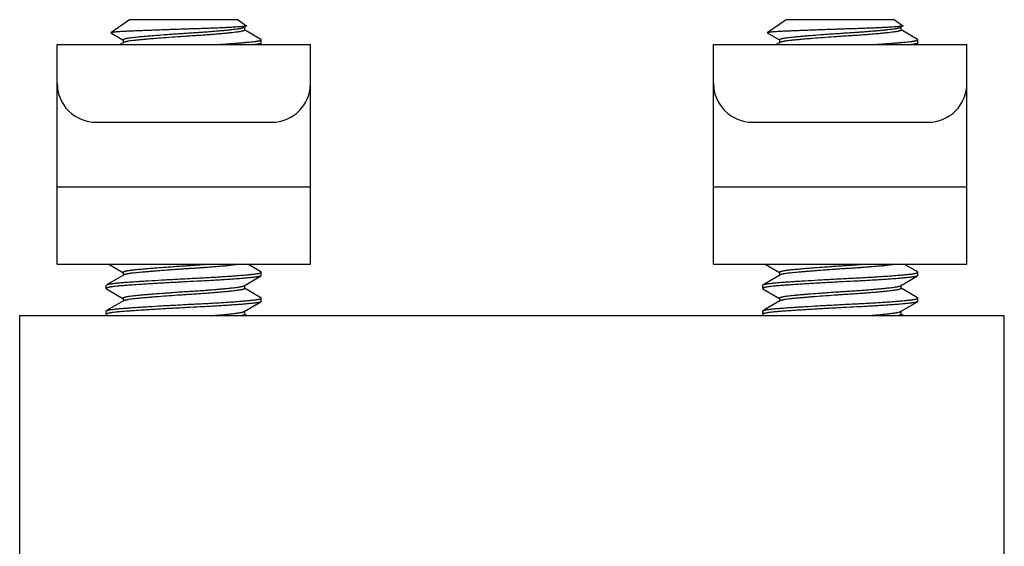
# Model space of a CAD drawing. Header units: inches. Extents: x 0 to 22, y 0 to 17.
# Tile 5 of 6: x 3.1 to 4.6, y 14.3 to 15.1. Entities that reach past the tile are written whole.
import ezdxf

# ---------------------------------------------------------------- set-up
doc = ezdxf.new("R2010")
doc.units = ezdxf.units.IN
doc.header["$LTSCALE"] = 1.21
doc.header["$MEASUREMENT"] = 0
for name, color, linetype in [('206685_1_1_BL10', 7, 'CONTINUOUS'), ('206685_1_1_BL8', 7, 'CONTINUOUS'), ('207146_1_1_BL0', 7, 'CONTINUOUS'), ('807_2859_91760A321_1_1_BL1', 7, 'CONTINUOUS'), ('807_2859_91760A321_1_1_BL3', 7, 'CONTINUOUS')]:
    doc.layers.add(name, color=color, linetype=linetype)

# ---------------------------------------------------------------- blocks, each defined once
blk = doc.blocks.new('207146_1_1_BL0', base_point=(11.1344, 8.1732))
at = {"layer": '207146_1_1_BL0', "color": 7, "linetype": 'CONTINUOUS'}
for p, q in [((3.0932, 13.4297), (3.0932, 14.6554)), ((3.0932, 14.6554), (4.5932, 14.6554)), ((4.5932, 13.4297), (4.5932, 14.6554))]:
    blk.add_line(p, q, dxfattribs=at)
blk = doc.blocks.new('807_2859_91760A321_1_1_BL1', base_point=(3.3434, 8.555))
at = {"layer": '807_2859_91760A321_1_1_BL1', "color": 7, "linetype": 'CONTINUOUS'}
for p, q in [((3.2607, 15.106), (3.2322, 15.0861)), ((3.4258, 15.106), (3.2607, 15.106)), ((3.4258, 15.106), (3.4388, 15.0969)), ((3.4351, 15.0944), (3.4388, 15.0965)), ((3.4358, 15.0947), (3.4358, 15.0902)), ((3.4608, 15.076), (3.4359, 15.0905)), ((3.2346, 15.0867), (3.2322, 15.0861)), ((3.2322, 15.0858), (3.2505, 15.0751)), ((3.2507, 15.0754), (3.2507, 15.0709)), ((3.4613, 15.0705), (3.4613, 15.0754)), ((3.2507, 15.0709), (3.2456, 15.068)), ((3.2514, 15.0713), (3.2507, 15.0709)), ((3.252, 15.0716), (3.2514, 15.0713)), ((3.4575, 15.068), (3.4608, 15.0699)), ((3.4613, 15.0705), (3.4608, 15.0699)), ((3.229, 14.7333), (3.2505, 14.7208)), ((3.4608, 14.7217), (3.4408, 14.7333)), ((3.2514, 14.717), (3.2267, 14.7026)), ((3.2507, 14.7211), (3.2507, 14.7166)), ((3.252, 14.7173), (3.2514, 14.717)), ((3.4351, 14.7007), (3.4608, 14.7156)), ((3.4613, 14.7162), (3.4608, 14.7156)), ((3.4613, 14.7162), (3.4613, 14.7211)), ((3.2251, 14.6965), (3.2251, 14.7014)), ((3.2257, 14.702), (3.2268, 14.7025)), ((3.4358, 14.701), (3.4358, 14.6965)), ((3.2251, 14.6965), (3.2256, 14.6959)), ((3.2256, 14.6959), (3.2505, 14.6814)), ((3.4608, 14.6823), (3.4359, 14.6968)), ((3.2514, 14.6776), (3.2267, 14.6633)), ((3.2507, 14.6817), (3.2507, 14.6772)), ((3.252, 14.6779), (3.2514, 14.6776)), ((3.4351, 14.6613), (3.4608, 14.6762)), ((3.4613, 14.6768), (3.4608, 14.6762)), ((3.4613, 14.6768), (3.4613, 14.6817)), ((3.2251, 14.6571), (3.2251, 14.662)), ((3.2251, 14.6571), (3.2256, 14.6565)), ((3.2256, 14.6565), (3.2275, 14.6554)), ((3.2257, 14.6627), (3.2268, 14.6631)), ((3.4358, 14.6617), (3.4358, 14.6571)), ((3.4393, 14.6554), (3.4359, 14.6574))]:
    blk.add_line(p, q, dxfattribs=at)
for points, knots in [([(3.4388, 15.0965), (3.4387, 15.0965), (3.4386, 15.0964), (3.4384, 15.0963), (3.4381, 15.0962), (3.4376, 15.0961), (3.4369, 15.096), (3.4358, 15.0958), (3.4345, 15.0957), (3.433, 15.0955), (3.4313, 15.0954), (3.4294, 15.0952), (3.4274, 15.0951), (3.4242, 15.0949), (3.4198, 15.0946), (3.4141, 15.0943), (3.4077, 15.0939), (3.4007, 15.0936), (3.3932, 15.0933), (3.3852, 15.093), (3.3769, 15.0926), (3.3682, 15.0923), (3.3593, 15.0921), (3.3502, 15.0918), (3.341, 15.0915), (3.3318, 15.0912), (3.3227, 15.0909), (3.3136, 15.0905), (3.3048, 15.0902), (3.2962, 15.0899), (3.288, 15.0896), (3.2801, 15.0893), (3.2727, 15.089), (3.2658, 15.0887), (3.2594, 15.0885), (3.2537, 15.0882), (3.2485, 15.0879), (3.244, 15.0876), (3.2407, 15.0874), (3.2385, 15.0872), (3.237, 15.087), (3.2357, 15.0869), (3.235, 15.0868), (3.2346, 15.0867)], [0, 0, 0, 0, 0.00093, 0.002111, 0.003552, 0.005257, 0.009464, 0.014725, 0.021022, 0.028332, 0.036634, 0.045904, 0.056119, 0.067253, 0.09218, 0.120462, 0.151862, 0.186116, 0.222942, 0.262025, 0.303033, 0.345602, 0.389363, 0.433946, 0.478982, 0.524118, 0.569005, 0.613299, 0.656657, 0.698748, 0.739248, 0.777837, 0.814204, 0.848088, 0.879267, 0.907543, 0.932737, 0.954698, 0.973307, 0.98132, 0.98845, 0.994682, 1, 1, 1, 1]), ([(3.252, 15.0765), (3.2522, 15.0766), (3.2528, 15.0768), (3.2538, 15.0771), (3.2549, 15.0774), (3.2562, 15.0777), (3.2577, 15.078), (3.26, 15.0784), (3.2633, 15.0789), (3.2678, 15.0794), (3.2728, 15.0799), (3.2784, 15.0804), (3.2846, 15.081), (3.2911, 15.0815), (3.3007, 15.0823), (3.3107, 15.0831), (3.321, 15.0838), (3.3291, 15.0844), (3.3373, 15.085), (3.3442, 15.0854), (3.3497, 15.0858), (3.3551, 15.0861), (3.3606, 15.0865), (3.3659, 15.0868), (3.3712, 15.0872), (3.3776, 15.0876), (3.3851, 15.0882), (3.3923, 15.0888), (3.3991, 15.0894), (3.4054, 15.0899), (3.4112, 15.0905), (3.4165, 15.0911), (3.4212, 15.0916), (3.4248, 15.0921), (3.4273, 15.0925), (3.4289, 15.0927), (3.4304, 15.093), (3.4317, 15.0933), (3.4328, 15.0935), (3.4337, 15.0938), (3.4344, 15.094), (3.4348, 15.0942), (3.435, 15.0943), (3.4351, 15.0944)], [0, 0, 0, 0, 0.004521, 0.00997, 0.016348, 0.023653, 0.03188, 0.041013, 0.061933, 0.086273, 0.113857, 0.144482, 0.177907, 0.213869, 0.252081, 0.334029, 0.377115, 0.421158, 0.465812, 0.510723, 0.533163, 0.555532, 0.599883, 0.621777, 0.643427, 0.685822, 0.726731, 0.765828, 0.802808, 0.83738, 0.869273, 0.898234, 0.924036, 0.946475, 0.956381, 0.965385, 0.973471, 0.98063, 0.986858, 0.992154, 0.996526, 0.998373, 1, 1, 1, 1]), ([(3.4358, 15.0902), (3.4358, 15.0901), (3.4357, 15.09), (3.4357, 15.0899), (3.4355, 15.0897), (3.4354, 15.0896), (3.4351, 15.0894), (3.4349, 15.0893), (3.4345, 15.0891), (3.434, 15.0889), (3.4332, 15.0887), (3.4321, 15.0884), (3.4308, 15.0882), (3.4294, 15.0879), (3.4277, 15.0876), (3.4259, 15.0874), (3.4239, 15.0871), (3.4208, 15.0867), (3.4167, 15.0862), (3.4111, 15.0856), (3.4051, 15.085), (3.3984, 15.0844), (3.3913, 15.0838), (3.3838, 15.0832), (3.376, 15.0826), (3.3678, 15.082), (3.3595, 15.0815), (3.351, 15.081), (3.3424, 15.0804), (3.331, 15.0796), (3.3173, 15.0786), (3.3038, 15.0776), (3.2937, 15.0768), (3.2867, 15.0762), (3.2802, 15.0756), (3.2742, 15.0751), (3.2688, 15.0746), (3.264, 15.074), (3.2605, 15.0735), (3.258, 15.0731), (3.2565, 15.0728), (3.2551, 15.0725), (3.2539, 15.0722), (3.2529, 15.0719), (3.2522, 15.0717), (3.252, 15.0716)], [0, 0, 0, 0, 0.000821, 0.001724, 0.002773, 0.004009, 0.005457, 0.007131, 0.009043, 0.011196, 0.016246, 0.022297, 0.029354, 0.037413, 0.046466, 0.056495, 0.067481, 0.0794, 0.105945, 0.135902, 0.169018, 0.205006, 0.243563, 0.284357, 0.327044, 0.371255, 0.41661, 0.46272, 0.509194, 0.55563, 0.64679, 0.733084, 0.773473, 0.811557, 0.847005, 0.879515, 0.908809, 0.93465, 0.956832, 0.966499, 0.975192, 0.982894, 0.989598, 0.995299, 1, 1, 1, 1]), ([(3.4388, 15.0969), (3.4389, 15.0969), (3.4389, 15.0968), (3.4389, 15.0968), (3.439, 15.0967), (3.439, 15.0967), (3.4389, 15.0966), (3.4389, 15.0965), (3.4388, 15.0965), (3.4388, 15.0965)], [0, 0, 0, 0, 0.152434, 0.277818, 0.382602, 0.477542, 0.689758, 0.830218, 1, 1, 1, 1]), ([(3.2322, 15.0861), (3.2322, 15.0861), (3.2321, 15.0861), (3.2321, 15.086), (3.2321, 15.086), (3.2321, 15.0859), (3.2321, 15.0858), (3.2322, 15.0858), (3.2322, 15.0858), (3.2322, 15.0858)], [0, 0, 0, 0, 0.151676, 0.276395, 0.380705, 0.475479, 0.688378, 0.829475, 1, 1, 1, 1]), ([(3.2507, 15.0754), (3.2507, 15.0755), (3.2507, 15.0756), (3.2508, 15.0757), (3.2509, 15.0758), (3.251, 15.076), (3.2512, 15.0761), (3.2515, 15.0763), (3.2518, 15.0764), (3.252, 15.0765)], [0, 0, 0, 0, 0.077377, 0.161497, 0.257454, 0.368692, 0.497411, 0.645006, 1, 1, 1, 1]), ([(3.3872, 15.068), (3.3925, 15.0683), (3.4025, 15.0689), (3.4148, 15.0697), (3.4239, 15.0703), (3.43, 15.0708), (3.4357, 15.0713), (3.4409, 15.0718), (3.4455, 15.0722), (3.449, 15.0726), (3.4516, 15.0729), (3.4532, 15.0731), (3.4547, 15.0734), (3.4561, 15.0736), (3.4573, 15.0738), (3.4584, 15.074), (3.4593, 15.0742), (3.4599, 15.0744), (3.4603, 15.0746), (3.4606, 15.0747), (3.4608, 15.0748), (3.461, 15.0749), (3.4611, 15.0751), (3.4612, 15.0752), (3.4613, 15.0753), (3.4613, 15.0754), (3.4613, 15.0754)], [0, 0, 0, 0, 0.210764, 0.403961, 0.492633, 0.575367, 0.651705, 0.72123, 0.783562, 0.838354, 0.862836, 0.885333, 0.905814, 0.924258, 0.940654, 0.954991, 0.967268, 0.977495, 0.981851, 0.985711, 0.989089, 0.992003, 0.994482, 0.996578, 0.998374, 1, 1, 1, 1]), ([(3.4613, 15.0754), (3.4613, 15.0755), (3.4613, 15.0756), (3.4612, 15.0758), (3.461, 15.0759), (3.4609, 15.076), (3.4608, 15.0761)], [0, 0, 0, 0, 0.183974, 0.400089, 0.668558, 1, 1, 1, 1]), ([(3.4608, 15.0699), (3.4607, 15.0699), (3.4606, 15.0698), (3.4601, 15.0696), (3.4595, 15.0694), (3.4586, 15.0691), (3.4575, 15.0689), (3.4562, 15.0687), (3.4547, 15.0684), (3.453, 15.0682), (3.4519, 15.068), (3.4512, 15.068)], [0, 0, 0, 0, 0.028245, 0.060858, 0.139588, 0.236726, 0.352442, 0.486734, 0.639523, 0.810684, 1, 1, 1, 1]), ([(3.252, 14.7222), (3.2521, 14.7223), (3.2525, 14.7224), (3.2532, 14.7226), (3.2544, 14.723), (3.2559, 14.7233), (3.2577, 14.7237), (3.2598, 14.724), (3.2622, 14.7244), (3.2648, 14.7247), (3.2677, 14.725), (3.2707, 14.7254), (3.2753, 14.7258), (3.2801, 14.7262), (3.2852, 14.7267), (3.2908, 14.7272), (3.2982, 14.7278), (3.3074, 14.7285), (3.3171, 14.7292), (3.3271, 14.7299), (3.3356, 14.7305), (3.3424, 14.731), (3.3476, 14.7313), (3.3527, 14.7317), (3.3595, 14.7321), (3.3678, 14.7326), (3.3744, 14.7331), (3.3777, 14.7333)], [0, 0, 0, 0, 0.003964, 0.008453, 0.019018, 0.031699, 0.046482, 0.06333, 0.082197, 0.103035, 0.125786, 0.150385, 0.176761, 0.234531, 0.265743, 0.298382, 0.367526, 0.441107, 0.518213, 0.597891, 0.679161, 0.72008, 0.761018, 0.801848, 0.842443, 0.922432, 1, 1, 1, 1]), ([(3.4278, 14.7333), (3.4268, 14.7331), (3.4244, 14.7328), (3.4206, 14.7323), (3.4164, 14.7318), (3.4116, 14.7313), (3.4065, 14.7308), (3.3988, 14.7301), (3.3907, 14.7294), (3.3821, 14.7287), (3.3753, 14.7282), (3.3683, 14.7277), (3.3611, 14.7273), (3.3551, 14.7269), (3.3502, 14.7266), (3.3453, 14.7263), (3.3391, 14.7258), (3.3318, 14.7253), (3.3245, 14.7248), (3.3151, 14.7241), (3.3059, 14.7234), (3.297, 14.7227), (3.2908, 14.7222), (3.2849, 14.7217), (3.2794, 14.7212), (3.2742, 14.7208), (3.2696, 14.7203), (3.2653, 14.7198), (3.2616, 14.7194), (3.2589, 14.7189), (3.2569, 14.7186), (3.2556, 14.7183), (3.2545, 14.7181), (3.2535, 14.7178), (3.2527, 14.7176), (3.2522, 14.7174), (3.252, 14.7173)], [0, 0, 0, 0, 0.018647, 0.040212, 0.064567, 0.091554, 0.121007, 0.152737, 0.222217, 0.259528, 0.298245, 0.33812, 0.378898, 0.420323, 0.441196, 0.462132, 0.504062, 0.545842, 0.587208, 0.627897, 0.706223, 0.743362, 0.778836, 0.812416, 0.84389, 0.87306, 0.899738, 0.923768, 0.945004, 0.96333, 0.97137, 0.978645, 0.985148, 0.990875, 0.995824, 1, 1, 1, 1]), ([(3.2268, 14.7025), (3.2271, 14.7026), (3.2279, 14.7028), (3.2292, 14.7031), (3.2307, 14.7034), (3.2325, 14.7037), (3.2345, 14.704), (3.2377, 14.7044), (3.2411, 14.7048), (3.2449, 14.7052), (3.2492, 14.7056), (3.2551, 14.706), (3.2613, 14.7065), (3.2666, 14.7068), (3.2724, 14.7072), (3.28, 14.7077), (3.293, 14.7085), (3.3065, 14.7093), (3.3204, 14.7101), (3.3312, 14.7107), (3.3422, 14.7113), (3.3567, 14.712), (3.371, 14.7127), (3.385, 14.7135), (3.395, 14.7141), (3.4046, 14.7147), (3.4137, 14.7153), (3.4221, 14.7159), (3.4299, 14.7165), (3.4359, 14.717), (3.4404, 14.7174), (3.4434, 14.7177), (3.4462, 14.718), (3.4487, 14.7183), (3.4511, 14.7185), (3.4532, 14.7188), (3.4551, 14.7191), (3.4567, 14.7193), (3.4581, 14.7196), (3.4591, 14.7198), (3.4598, 14.7201), (3.4602, 14.7202), (3.4605, 14.7203), (3.4608, 14.7205), (3.461, 14.7206), (3.4612, 14.7208), (3.4613, 14.7209), (3.4613, 14.721), (3.4613, 14.7211)], [0, 0, 0, 0, 0.004603, 0.010228, 0.016874, 0.024533, 0.033193, 0.042837, 0.064998, 0.077473, 0.090845, 0.120165, 0.152714, 0.170112, 0.188213, 0.226357, 0.266818, 0.353279, 0.398535, 0.444627, 0.491159, 0.537727, 0.629379, 0.673675, 0.71644, 0.757308, 0.795926, 0.831964, 0.865115, 0.895092, 0.908811, 0.921642, 0.933558, 0.944533, 0.954546, 0.963579, 0.97161, 0.97863, 0.98463, 0.989606, 0.991713, 0.993567, 0.995173, 0.996538, 0.997672, 0.998597, 0.999349, 1, 1, 1, 1]), ([(3.4608, 14.7156), (3.4607, 14.7155), (3.4605, 14.7154), (3.4602, 14.7153), (3.4598, 14.7151), (3.4592, 14.7149), (3.4582, 14.7147), (3.4569, 14.7145), (3.4553, 14.7142), (3.4536, 14.7139), (3.4516, 14.7137), (3.4493, 14.7134), (3.4469, 14.7131), (3.4432, 14.7128), (3.4382, 14.7123), (3.4315, 14.7117), (3.4242, 14.7111), (3.4161, 14.7105), (3.4075, 14.7099), (3.3984, 14.7094), (3.3888, 14.7088), (3.3789, 14.7082), (3.3651, 14.7075), (3.3529, 14.7069), (3.3423, 14.7064), (3.3352, 14.706), (3.3265, 14.7055), (3.3161, 14.705), (3.3059, 14.7044), (3.296, 14.7038), (3.2865, 14.7032), (3.2774, 14.7026), (3.2689, 14.7021), (3.261, 14.7015), (3.2537, 14.701), (3.2472, 14.7005), (3.2415, 14.6999), (3.2372, 14.6995), (3.2342, 14.6991), (3.2323, 14.6988), (3.2306, 14.6985), (3.2291, 14.6982), (3.2278, 14.6979), (3.2271, 14.6977), (3.2268, 14.6976)], [0, 0, 0, 0, 0.001325, 0.002877, 0.004662, 0.006684, 0.011448, 0.017174, 0.023862, 0.031504, 0.040091, 0.049607, 0.060032, 0.071349, 0.096568, 0.125056, 0.156589, 0.190909, 0.227742, 0.266792, 0.307745, 0.350269, 0.394022, 0.483798, 0.506451, 0.529097, 0.574183, 0.618689, 0.662259, 0.70454, 0.745193, 0.783888, 0.820313, 0.854172, 0.885195, 0.913131, 0.937765, 0.958905, 0.968116, 0.976398, 0.983736, 0.990119, 0.995541, 1, 1, 1, 1]), ([(3.2507, 14.7211), (3.2507, 14.7211), (3.2507, 14.7212), (3.2508, 14.7214), (3.2509, 14.7215), (3.251, 14.7216), (3.2512, 14.7218), (3.2515, 14.722), (3.2518, 14.7221), (3.252, 14.7222)], [0, 0, 0, 0, 0.077376, 0.161494, 0.257448, 0.368686, 0.497404, 0.645, 1, 1, 1, 1]), ([(3.4613, 14.7211), (3.4613, 14.7211), (3.4613, 14.7213), (3.4612, 14.7214), (3.461, 14.7216), (3.4609, 14.7217), (3.4608, 14.7217)], [0, 0, 0, 0, 0.184038, 0.400186, 0.668635, 1, 1, 1, 1]), ([(3.2251, 14.7014), (3.2251, 14.7015), (3.2251, 14.7016), (3.2253, 14.7017), (3.2254, 14.7019), (3.2256, 14.702), (3.2257, 14.702)], [0, 0, 0, 0, 0.184038, 0.400185, 0.668634, 1, 1, 1, 1]), ([(3.252, 14.6828), (3.2522, 14.6829), (3.2528, 14.6831), (3.2538, 14.6834), (3.2549, 14.6837), (3.2562, 14.684), (3.2577, 14.6843), (3.26, 14.6847), (3.2633, 14.6852), (3.2678, 14.6857), (3.2728, 14.6862), (3.2784, 14.6867), (3.2846, 14.6873), (3.2911, 14.6878), (3.3007, 14.6886), (3.3107, 14.6894), (3.3211, 14.6901), (3.3291, 14.6907), (3.3373, 14.6913), (3.3442, 14.6917), (3.3497, 14.6921), (3.3552, 14.6924), (3.3606, 14.6928), (3.366, 14.6931), (3.3712, 14.6935), (3.3777, 14.6939), (3.3852, 14.6945), (3.3923, 14.6951), (3.3991, 14.6957), (3.4054, 14.6962), (3.4113, 14.6968), (3.4165, 14.6974), (3.4212, 14.6979), (3.4248, 14.6984), (3.4273, 14.6988), (3.4289, 14.699), (3.4302, 14.6993), (3.4311, 14.6994), (3.4319, 14.6996), (3.4328, 14.6998), (3.4337, 14.7001), (3.4344, 14.7003), (3.4349, 14.7005), (3.435, 14.7006), (3.4351, 14.7007)], [0, 0, 0, 0, 0.004522, 0.009971, 0.016351, 0.023659, 0.031887, 0.041023, 0.061948, 0.086296, 0.113888, 0.144522, 0.177956, 0.213928, 0.25215, 0.334118, 0.377214, 0.421267, 0.465929, 0.510847, 0.53329, 0.555662, 0.600018, 0.621915, 0.643566, 0.685963, 0.726871, 0.765966, 0.802942, 0.837507, 0.869392, 0.898341, 0.924131, 0.946554, 0.956451, 0.965446, 0.973522, 0.977213, 0.980672, 0.986889, 0.992174, 0.996535, 0.998377, 1, 1, 1, 1]), ([(3.2268, 14.6976), (3.2266, 14.6975), (3.2264, 14.6975), (3.2261, 14.6973), (3.2258, 14.6972), (3.2255, 14.697), (3.2254, 14.6969), (3.2252, 14.6968), (3.2251, 14.6966), (3.2251, 14.6965), (3.2251, 14.6965)], [0, 0, 0, 0, 0.198398, 0.373658, 0.526222, 0.656794, 0.766543, 0.857493, 0.933251, 1, 1, 1, 1]), ([(3.4358, 14.6965), (3.4358, 14.6964), (3.4357, 14.6963), (3.4357, 14.6962), (3.4355, 14.696), (3.4354, 14.6959), (3.4351, 14.6957), (3.4349, 14.6956), (3.4345, 14.6954), (3.434, 14.6952), (3.4332, 14.695), (3.4321, 14.6947), (3.4308, 14.6945), (3.4294, 14.6942), (3.4277, 14.6939), (3.4259, 14.6937), (3.4239, 14.6934), (3.4208, 14.693), (3.4167, 14.6925), (3.4111, 14.6919), (3.4051, 14.6913), (3.3984, 14.6907), (3.3913, 14.6901), (3.3838, 14.6895), (3.376, 14.6889), (3.3678, 14.6883), (3.3595, 14.6878), (3.351, 14.6873), (3.3424, 14.6867), (3.331, 14.6859), (3.3173, 14.6849), (3.3038, 14.6839), (3.2937, 14.6831), (3.2867, 14.6825), (3.2802, 14.6819), (3.2742, 14.6814), (3.2688, 14.6809), (3.264, 14.6803), (3.2605, 14.6798), (3.258, 14.6794), (3.2565, 14.6791), (3.2551, 14.6788), (3.2539, 14.6785), (3.2529, 14.6782), (3.2522, 14.678), (3.252, 14.6779)], [0, 0, 0, 0, 0.000822, 0.001725, 0.002775, 0.004011, 0.00546, 0.007135, 0.009046, 0.0112, 0.01625, 0.022301, 0.029358, 0.037416, 0.046468, 0.056498, 0.067483, 0.079403, 0.105947, 0.135904, 0.169019, 0.205008, 0.243564, 0.284358, 0.327045, 0.371256, 0.41661, 0.462721, 0.509195, 0.555631, 0.64679, 0.733084, 0.773473, 0.811557, 0.847005, 0.879515, 0.908809, 0.93465, 0.956832, 0.966499, 0.975192, 0.982894, 0.989598, 0.995299, 1, 1, 1, 1]), ([(3.2268, 14.6631), (3.2271, 14.6632), (3.2279, 14.6635), (3.2292, 14.6638), (3.2307, 14.6641), (3.2325, 14.6644), (3.2345, 14.6647), (3.2377, 14.6651), (3.2411, 14.6654), (3.2449, 14.6658), (3.2492, 14.6662), (3.2551, 14.6666), (3.2613, 14.6671), (3.2666, 14.6674), (3.2724, 14.6678), (3.28, 14.6683), (3.293, 14.6692), (3.3065, 14.67), (3.3204, 14.6708), (3.3312, 14.6713), (3.3422, 14.6719), (3.3567, 14.6727), (3.371, 14.6734), (3.385, 14.6741), (3.395, 14.6747), (3.4046, 14.6753), (3.4137, 14.6759), (3.4221, 14.6765), (3.4299, 14.6771), (3.4359, 14.6776), (3.4404, 14.678), (3.4434, 14.6783), (3.4462, 14.6786), (3.4487, 14.6789), (3.4511, 14.6792), (3.4532, 14.6794), (3.4551, 14.6797), (3.4567, 14.68), (3.4581, 14.6802), (3.4591, 14.6805), (3.4598, 14.6807), (3.4602, 14.6808), (3.4605, 14.681), (3.4608, 14.6811), (3.461, 14.6813), (3.4612, 14.6814), (3.4613, 14.6816), (3.4613, 14.6817), (3.4613, 14.6817)], [0, 0, 0, 0, 0.004603, 0.010228, 0.016874, 0.024533, 0.033193, 0.042837, 0.064998, 0.077474, 0.090845, 0.120165, 0.152714, 0.170112, 0.188213, 0.226357, 0.266819, 0.353279, 0.398535, 0.444628, 0.491159, 0.537728, 0.629379, 0.673675, 0.716441, 0.757308, 0.795926, 0.831964, 0.865115, 0.895093, 0.908811, 0.921642, 0.933558, 0.944533, 0.954547, 0.963579, 0.971611, 0.97863, 0.98463, 0.989606, 0.991713, 0.993567, 0.995173, 0.996538, 0.997672, 0.998597, 0.999349, 1, 1, 1, 1]), ([(3.4608, 14.6762), (3.4607, 14.6762), (3.4605, 14.6761), (3.4602, 14.6759), (3.4598, 14.6758), (3.4592, 14.6756), (3.4582, 14.6753), (3.4569, 14.6751), (3.4553, 14.6748), (3.4536, 14.6746), (3.4516, 14.6743), (3.4493, 14.674), (3.4469, 14.6738), (3.4432, 14.6734), (3.4382, 14.6729), (3.4315, 14.6723), (3.4242, 14.6717), (3.4161, 14.6712), (3.4075, 14.6706), (3.3984, 14.67), (3.3888, 14.6694), (3.3789, 14.6689), (3.3651, 14.6682), (3.3529, 14.6676), (3.3423, 14.667), (3.3352, 14.6666), (3.3265, 14.6662), (3.3161, 14.6656), (3.3059, 14.665), (3.296, 14.6644), (3.2865, 14.6638), (3.2774, 14.6632), (3.2689, 14.6627), (3.261, 14.6621), (3.2537, 14.6616), (3.2472, 14.6611), (3.2415, 14.6606), (3.2372, 14.6601), (3.2342, 14.6597), (3.2323, 14.6594), (3.2306, 14.6591), (3.2291, 14.6588), (3.2278, 14.6585), (3.2271, 14.6583), (3.2268, 14.6582)], [0, 0, 0, 0, 0.001325, 0.002877, 0.004662, 0.006684, 0.011448, 0.017174, 0.023862, 0.031504, 0.040091, 0.049607, 0.060032, 0.071349, 0.096568, 0.125056, 0.156589, 0.190909, 0.227742, 0.266792, 0.307745, 0.350269, 0.394022, 0.483798, 0.506451, 0.529097, 0.574183, 0.618689, 0.662259, 0.70454, 0.745193, 0.783888, 0.820313, 0.854172, 0.885195, 0.913131, 0.937765, 0.958905, 0.968116, 0.976399, 0.983736, 0.990119, 0.995541, 1, 1, 1, 1]), ([(3.2507, 14.6817), (3.2507, 14.6818), (3.2507, 14.6819), (3.2508, 14.682), (3.2509, 14.6821), (3.251, 14.6823), (3.2512, 14.6824), (3.2515, 14.6826), (3.2518, 14.6827), (3.252, 14.6828)], [0, 0, 0, 0, 0.077374, 0.161493, 0.257449, 0.368688, 0.497408, 0.645004, 1, 1, 1, 1]), ([(3.4613, 14.6817), (3.4613, 14.6818), (3.4613, 14.6819), (3.4612, 14.6821), (3.461, 14.6822), (3.4609, 14.6823), (3.4608, 14.6824)], [0, 0, 0, 0, 0.184043, 0.400194, 0.668641, 1, 1, 1, 1]), ([(3.2251, 14.662), (3.2251, 14.6621), (3.2251, 14.6622), (3.2253, 14.6624), (3.2254, 14.6625), (3.2256, 14.6626), (3.2257, 14.6627)], [0, 0, 0, 0, 0.184031, 0.400178, 0.66863, 1, 1, 1, 1]), ([(3.2268, 14.6582), (3.2266, 14.6582), (3.2264, 14.6581), (3.2261, 14.6579), (3.2258, 14.6578), (3.2255, 14.6577), (3.2254, 14.6575), (3.2252, 14.6574), (3.2251, 14.6573), (3.2251, 14.6572), (3.2251, 14.6571)], [0, 0, 0, 0, 0.198399, 0.37366, 0.526225, 0.656798, 0.766548, 0.857498, 0.933254, 1, 1, 1, 1]), ([(3.3889, 14.6554), (3.3919, 14.6557), (3.3977, 14.6562), (3.406, 14.6569), (3.4135, 14.6577), (3.4191, 14.6583), (3.4231, 14.6588), (3.4257, 14.6592), (3.428, 14.6595), (3.43, 14.6599), (3.4315, 14.6601), (3.4325, 14.6604), (3.4332, 14.6606), (3.4338, 14.6607), (3.4343, 14.6609), (3.4348, 14.6611), (3.435, 14.6612), (3.4351, 14.6613)], [0, 0, 0, 0, 0.195463, 0.374913, 0.535917, 0.676289, 0.738125, 0.794116, 0.844087, 0.887869, 0.925359, 0.941729, 0.956512, 0.969713, 0.981342, 0.991424, 1, 1, 1, 1]), ([(3.4358, 14.6571), (3.4358, 14.6571), (3.4357, 14.657), (3.4357, 14.6569), (3.4356, 14.6568), (3.4355, 14.6566), (3.4353, 14.6564), (3.4349, 14.6562), (3.4344, 14.656), (3.4338, 14.6558), (3.4331, 14.6556), (3.4326, 14.6555), (3.4324, 14.6554)], [0, 0, 0, 0, 0.027972, 0.057471, 0.089857, 0.126156, 0.213064, 0.321876, 0.454283, 0.611166, 0.792999, 1, 1, 1, 1])]:
    blk.add_open_spline(points, degree=3, knots=knots, dxfattribs=at)
blk = doc.blocks.new('807_2859_91760A321_1_1_BL3', base_point=(11.8875, 8.5126))
at = {"layer": '807_2859_91760A321_1_1_BL3', "color": 7, "linetype": 'CONTINUOUS'}
for p, q in [((4.2607, 15.106), (4.2322, 15.0861)), ((4.4258, 15.106), (4.2607, 15.106)), ((4.4258, 15.106), (4.4388, 15.0969)), ((4.4351, 15.0944), (4.4388, 15.0965)), ((4.4358, 15.0947), (4.4358, 15.0902)), ((4.4608, 15.076), (4.4359, 15.0905)), ((4.2346, 15.0867), (4.2322, 15.0861)), ((4.2322, 15.0858), (4.2505, 15.0751)), ((4.2507, 15.0754), (4.2507, 15.0709)), ((4.4613, 15.0705), (4.4613, 15.0754)), ((4.2507, 15.0709), (4.2456, 15.068)), ((4.2514, 15.0713), (4.2507, 15.0709)), ((4.252, 15.0716), (4.2514, 15.0713)), ((4.4575, 15.068), (4.4608, 15.0699)), ((4.4613, 15.0705), (4.4608, 15.0699)), ((4.229, 14.7333), (4.2505, 14.7208)), ((4.4608, 14.7217), (4.4408, 14.7333)), ((4.2514, 14.717), (4.2267, 14.7026)), ((4.2507, 14.7211), (4.2507, 14.7166)), ((4.252, 14.7173), (4.2514, 14.717)), ((4.4351, 14.7007), (4.4608, 14.7156)), ((4.4613, 14.7162), (4.4608, 14.7156)), ((4.4613, 14.7162), (4.4613, 14.7211)), ((4.2251, 14.6965), (4.2251, 14.7014)), ((4.2257, 14.702), (4.2268, 14.7025)), ((4.4358, 14.701), (4.4358, 14.6965)), ((4.2251, 14.6965), (4.2256, 14.6959)), ((4.2256, 14.6959), (4.2505, 14.6814)), ((4.4608, 14.6823), (4.4359, 14.6968)), ((4.2514, 14.6776), (4.2267, 14.6633)), ((4.2507, 14.6817), (4.2507, 14.6772)), ((4.252, 14.6779), (4.2514, 14.6776)), ((4.4351, 14.6613), (4.4608, 14.6762)), ((4.4613, 14.6768), (4.4608, 14.6762)), ((4.4613, 14.6768), (4.4613, 14.6817)), ((4.2251, 14.6571), (4.2251, 14.662)), ((4.2251, 14.6571), (4.2256, 14.6565)), ((4.2256, 14.6565), (4.2275, 14.6554)), ((4.2257, 14.6627), (4.2268, 14.6631)), ((4.4358, 14.6617), (4.4358, 14.6571)), ((4.4393, 14.6554), (4.4359, 14.6574))]:
    blk.add_line(p, q, dxfattribs=at)
for points, knots in [([(4.4388, 15.0965), (4.4387, 15.0965), (4.4386, 15.0964), (4.4384, 15.0963), (4.4381, 15.0962), (4.4376, 15.0961), (4.4369, 15.096), (4.4358, 15.0958), (4.4345, 15.0957), (4.433, 15.0955), (4.4313, 15.0954), (4.4294, 15.0952), (4.4274, 15.0951), (4.4242, 15.0949), (4.4198, 15.0946), (4.4141, 15.0943), (4.4077, 15.0939), (4.4007, 15.0936), (4.3932, 15.0933), (4.3852, 15.093), (4.3769, 15.0926), (4.3682, 15.0923), (4.3593, 15.0921), (4.3502, 15.0918), (4.341, 15.0915), (4.3318, 15.0912), (4.3227, 15.0909), (4.3136, 15.0905), (4.3048, 15.0902), (4.2962, 15.0899), (4.288, 15.0896), (4.2801, 15.0893), (4.2727, 15.089), (4.2658, 15.0887), (4.2594, 15.0885), (4.2537, 15.0882), (4.2485, 15.0879), (4.244, 15.0876), (4.2407, 15.0874), (4.2385, 15.0872), (4.237, 15.087), (4.2357, 15.0869), (4.235, 15.0868), (4.2346, 15.0867)], [0, 0, 0, 0, 0.00093, 0.002111, 0.003552, 0.005257, 0.009464, 0.014725, 0.021022, 0.028332, 0.036634, 0.045904, 0.056119, 0.067253, 0.09218, 0.120462, 0.151862, 0.186116, 0.222942, 0.262025, 0.303033, 0.345602, 0.389363, 0.433946, 0.478982, 0.524118, 0.569005, 0.613299, 0.656657, 0.698748, 0.739248, 0.777837, 0.814204, 0.848088, 0.879267, 0.907543, 0.932737, 0.954698, 0.973307, 0.98132, 0.98845, 0.994682, 1, 1, 1, 1]), ([(4.252, 15.0765), (4.2522, 15.0766), (4.2528, 15.0768), (4.2538, 15.0771), (4.2549, 15.0774), (4.2562, 15.0777), (4.2577, 15.078), (4.26, 15.0784), (4.2633, 15.0789), (4.2678, 15.0794), (4.2728, 15.0799), (4.2784, 15.0804), (4.2846, 15.081), (4.2911, 15.0815), (4.3007, 15.0823), (4.3107, 15.0831), (4.321, 15.0838), (4.3291, 15.0844), (4.3373, 15.085), (4.3442, 15.0854), (4.3497, 15.0858), (4.3551, 15.0861), (4.3606, 15.0865), (4.3659, 15.0868), (4.3712, 15.0872), (4.3776, 15.0876), (4.3851, 15.0882), (4.3923, 15.0888), (4.3991, 15.0894), (4.4054, 15.0899), (4.4112, 15.0905), (4.4165, 15.0911), (4.4212, 15.0916), (4.4248, 15.0921), (4.4273, 15.0925), (4.4289, 15.0927), (4.4304, 15.093), (4.4317, 15.0933), (4.4328, 15.0935), (4.4337, 15.0938), (4.4344, 15.094), (4.4348, 15.0942), (4.435, 15.0943), (4.4351, 15.0944)], [0, 0, 0, 0, 0.004521, 0.00997, 0.016348, 0.023653, 0.03188, 0.041013, 0.061933, 0.086273, 0.113857, 0.144482, 0.177907, 0.213869, 0.252081, 0.334029, 0.377115, 0.421158, 0.465812, 0.510723, 0.533163, 0.555532, 0.599883, 0.621777, 0.643427, 0.685822, 0.726731, 0.765828, 0.802808, 0.83738, 0.869273, 0.898234, 0.924036, 0.946475, 0.956381, 0.965385, 0.973471, 0.98063, 0.986858, 0.992154, 0.996526, 0.998373, 1, 1, 1, 1]), ([(4.4358, 15.0902), (4.4358, 15.0901), (4.4357, 15.09), (4.4357, 15.0899), (4.4355, 15.0897), (4.4354, 15.0896), (4.4351, 15.0894), (4.4349, 15.0893), (4.4345, 15.0891), (4.434, 15.0889), (4.4332, 15.0887), (4.4321, 15.0884), (4.4308, 15.0882), (4.4294, 15.0879), (4.4277, 15.0876), (4.4259, 15.0874), (4.4239, 15.0871), (4.4208, 15.0867), (4.4167, 15.0862), (4.4111, 15.0856), (4.4051, 15.085), (4.3984, 15.0844), (4.3913, 15.0838), (4.3838, 15.0832), (4.376, 15.0826), (4.3678, 15.082), (4.3595, 15.0815), (4.351, 15.081), (4.3424, 15.0804), (4.331, 15.0796), (4.3173, 15.0786), (4.3038, 15.0776), (4.2937, 15.0768), (4.2867, 15.0762), (4.2802, 15.0756), (4.2742, 15.0751), (4.2688, 15.0746), (4.264, 15.074), (4.2605, 15.0735), (4.258, 15.0731), (4.2565, 15.0728), (4.2551, 15.0725), (4.2539, 15.0722), (4.2529, 15.0719), (4.2522, 15.0717), (4.252, 15.0716)], [0, 0, 0, 0, 0.000821, 0.001724, 0.002773, 0.004009, 0.005457, 0.007131, 0.009043, 0.011196, 0.016246, 0.022297, 0.029354, 0.037413, 0.046466, 0.056495, 0.067481, 0.0794, 0.105945, 0.135902, 0.169018, 0.205006, 0.243563, 0.284357, 0.327044, 0.371255, 0.41661, 0.46272, 0.509194, 0.55563, 0.64679, 0.733084, 0.773473, 0.811557, 0.847005, 0.879515, 0.908809, 0.93465, 0.956832, 0.966499, 0.975192, 0.982894, 0.989598, 0.995299, 1, 1, 1, 1]), ([(4.4388, 15.0969), (4.4389, 15.0969), (4.4389, 15.0968), (4.4389, 15.0968), (4.439, 15.0967), (4.439, 15.0967), (4.4389, 15.0966), (4.4389, 15.0965), (4.4388, 15.0965), (4.4388, 15.0965)], [0, 0, 0, 0, 0.152434, 0.277818, 0.382602, 0.477542, 0.689758, 0.830218, 1, 1, 1, 1]), ([(4.2322, 15.0861), (4.2322, 15.0861), (4.2321, 15.0861), (4.2321, 15.086), (4.2321, 15.086), (4.2321, 15.0859), (4.2321, 15.0858), (4.2322, 15.0858), (4.2322, 15.0858), (4.2322, 15.0858)], [0, 0, 0, 0, 0.151676, 0.276395, 0.380705, 0.475479, 0.688378, 0.829475, 1, 1, 1, 1]), ([(4.2507, 15.0754), (4.2507, 15.0755), (4.2507, 15.0756), (4.2508, 15.0757), (4.2509, 15.0758), (4.251, 15.076), (4.2512, 15.0761), (4.2515, 15.0763), (4.2518, 15.0764), (4.252, 15.0765)], [0, 0, 0, 0, 0.077377, 0.161497, 0.257454, 0.368692, 0.497411, 0.645006, 1, 1, 1, 1]), ([(4.3872, 15.068), (4.3925, 15.0683), (4.4025, 15.0689), (4.4148, 15.0697), (4.4239, 15.0703), (4.43, 15.0708), (4.4357, 15.0713), (4.4409, 15.0718), (4.4455, 15.0722), (4.449, 15.0726), (4.4516, 15.0729), (4.4532, 15.0731), (4.4547, 15.0734), (4.4561, 15.0736), (4.4573, 15.0738), (4.4584, 15.074), (4.4593, 15.0742), (4.4599, 15.0744), (4.4603, 15.0746), (4.4606, 15.0747), (4.4608, 15.0748), (4.461, 15.0749), (4.4611, 15.0751), (4.4612, 15.0752), (4.4613, 15.0753), (4.4613, 15.0754), (4.4613, 15.0754)], [0, 0, 0, 0, 0.210764, 0.403961, 0.492633, 0.575367, 0.651705, 0.72123, 0.783562, 0.838354, 0.862836, 0.885333, 0.905814, 0.924258, 0.940654, 0.954991, 0.967268, 0.977495, 0.981851, 0.985711, 0.989089, 0.992003, 0.994482, 0.996578, 0.998374, 1, 1, 1, 1]), ([(4.4613, 15.0754), (4.4613, 15.0755), (4.4613, 15.0756), (4.4612, 15.0758), (4.461, 15.0759), (4.4609, 15.076), (4.4608, 15.0761)], [0, 0, 0, 0, 0.183974, 0.400089, 0.668558, 1, 1, 1, 1]), ([(4.4608, 15.0699), (4.4607, 15.0699), (4.4606, 15.0698), (4.4601, 15.0696), (4.4595, 15.0694), (4.4586, 15.0691), (4.4575, 15.0689), (4.4562, 15.0687), (4.4547, 15.0684), (4.453, 15.0682), (4.4519, 15.068), (4.4512, 15.068)], [0, 0, 0, 0, 0.028245, 0.060858, 0.139588, 0.236726, 0.352442, 0.486734, 0.639523, 0.810684, 1, 1, 1, 1]), ([(4.252, 14.7222), (4.2521, 14.7223), (4.2525, 14.7224), (4.2532, 14.7226), (4.2544, 14.723), (4.2559, 14.7233), (4.2577, 14.7237), (4.2598, 14.724), (4.2622, 14.7244), (4.2648, 14.7247), (4.2677, 14.725), (4.2707, 14.7254), (4.2753, 14.7258), (4.2801, 14.7262), (4.2852, 14.7267), (4.2908, 14.7272), (4.2982, 14.7278), (4.3074, 14.7285), (4.3171, 14.7292), (4.3271, 14.7299), (4.3356, 14.7305), (4.3424, 14.731), (4.3476, 14.7313), (4.3527, 14.7317), (4.3595, 14.7321), (4.3678, 14.7326), (4.3744, 14.7331), (4.3777, 14.7333)], [0, 0, 0, 0, 0.003964, 0.008453, 0.019018, 0.031699, 0.046482, 0.06333, 0.082197, 0.103035, 0.125786, 0.150385, 0.176761, 0.234531, 0.265743, 0.298382, 0.367526, 0.441107, 0.518213, 0.597891, 0.679161, 0.72008, 0.761018, 0.801848, 0.842443, 0.922432, 1, 1, 1, 1]), ([(4.4278, 14.7333), (4.4268, 14.7331), (4.4244, 14.7328), (4.4206, 14.7323), (4.4164, 14.7318), (4.4116, 14.7313), (4.4065, 14.7308), (4.3988, 14.7301), (4.3907, 14.7294), (4.3821, 14.7287), (4.3753, 14.7282), (4.3683, 14.7277), (4.3611, 14.7273), (4.3551, 14.7269), (4.3502, 14.7266), (4.3453, 14.7263), (4.3391, 14.7258), (4.3318, 14.7253), (4.3245, 14.7248), (4.3151, 14.7241), (4.3059, 14.7234), (4.297, 14.7227), (4.2908, 14.7222), (4.2849, 14.7217), (4.2794, 14.7212), (4.2742, 14.7208), (4.2696, 14.7203), (4.2653, 14.7198), (4.2616, 14.7194), (4.2589, 14.7189), (4.2569, 14.7186), (4.2556, 14.7183), (4.2545, 14.7181), (4.2535, 14.7178), (4.2527, 14.7176), (4.2522, 14.7174), (4.252, 14.7173)], [0, 0, 0, 0, 0.018647, 0.040212, 0.064567, 0.091554, 0.121007, 0.152737, 0.222217, 0.259528, 0.298245, 0.33812, 0.378898, 0.420323, 0.441196, 0.462132, 0.504062, 0.545842, 0.587208, 0.627897, 0.706223, 0.743362, 0.778836, 0.812416, 0.84389, 0.87306, 0.899738, 0.923768, 0.945004, 0.96333, 0.97137, 0.978645, 0.985148, 0.990875, 0.995824, 1, 1, 1, 1]), ([(4.2268, 14.7025), (4.2271, 14.7026), (4.2279, 14.7028), (4.2292, 14.7031), (4.2307, 14.7034), (4.2325, 14.7037), (4.2345, 14.704), (4.2377, 14.7044), (4.2411, 14.7048), (4.2449, 14.7052), (4.2492, 14.7056), (4.2551, 14.706), (4.2613, 14.7065), (4.2666, 14.7068), (4.2724, 14.7072), (4.28, 14.7077), (4.293, 14.7085), (4.3065, 14.7093), (4.3204, 14.7101), (4.3312, 14.7107), (4.3422, 14.7113), (4.3567, 14.712), (4.371, 14.7127), (4.385, 14.7135), (4.395, 14.7141), (4.4046, 14.7147), (4.4137, 14.7153), (4.4221, 14.7159), (4.4299, 14.7165), (4.4359, 14.717), (4.4404, 14.7174), (4.4434, 14.7177), (4.4462, 14.718), (4.4487, 14.7183), (4.4511, 14.7185), (4.4532, 14.7188), (4.4551, 14.7191), (4.4567, 14.7193), (4.4581, 14.7196), (4.4591, 14.7198), (4.4598, 14.7201), (4.4602, 14.7202), (4.4605, 14.7203), (4.4608, 14.7205), (4.461, 14.7206), (4.4612, 14.7208), (4.4613, 14.7209), (4.4613, 14.721), (4.4613, 14.7211)], [0, 0, 0, 0, 0.004603, 0.010228, 0.016874, 0.024533, 0.033193, 0.042837, 0.064998, 0.077473, 0.090845, 0.120165, 0.152714, 0.170112, 0.188213, 0.226357, 0.266818, 0.353279, 0.398535, 0.444627, 0.491159, 0.537727, 0.629379, 0.673675, 0.71644, 0.757308, 0.795926, 0.831964, 0.865115, 0.895092, 0.908811, 0.921642, 0.933558, 0.944533, 0.954546, 0.963579, 0.97161, 0.97863, 0.98463, 0.989606, 0.991713, 0.993567, 0.995173, 0.996538, 0.997672, 0.998597, 0.999349, 1, 1, 1, 1]), ([(4.4608, 14.7156), (4.4607, 14.7155), (4.4605, 14.7154), (4.4602, 14.7153), (4.4598, 14.7151), (4.4592, 14.7149), (4.4582, 14.7147), (4.4569, 14.7145), (4.4553, 14.7142), (4.4536, 14.7139), (4.4516, 14.7137), (4.4493, 14.7134), (4.4469, 14.7131), (4.4432, 14.7128), (4.4382, 14.7123), (4.4315, 14.7117), (4.4242, 14.7111), (4.4161, 14.7105), (4.4075, 14.7099), (4.3984, 14.7094), (4.3888, 14.7088), (4.3789, 14.7082), (4.3651, 14.7075), (4.3529, 14.7069), (4.3423, 14.7064), (4.3352, 14.706), (4.3265, 14.7055), (4.3161, 14.705), (4.3059, 14.7044), (4.296, 14.7038), (4.2865, 14.7032), (4.2774, 14.7026), (4.2689, 14.7021), (4.261, 14.7015), (4.2537, 14.701), (4.2472, 14.7005), (4.2415, 14.6999), (4.2372, 14.6995), (4.2342, 14.6991), (4.2323, 14.6988), (4.2306, 14.6985), (4.2291, 14.6982), (4.2278, 14.6979), (4.2271, 14.6977), (4.2268, 14.6976)], [0, 0, 0, 0, 0.001325, 0.002877, 0.004662, 0.006684, 0.011448, 0.017174, 0.023862, 0.031504, 0.040091, 0.049607, 0.060032, 0.071349, 0.096568, 0.125056, 0.156589, 0.190909, 0.227742, 0.266792, 0.307745, 0.350269, 0.394022, 0.483798, 0.506451, 0.529097, 0.574183, 0.618689, 0.662259, 0.70454, 0.745193, 0.783888, 0.820313, 0.854172, 0.885195, 0.913131, 0.937765, 0.958905, 0.968116, 0.976398, 0.983736, 0.990119, 0.995541, 1, 1, 1, 1]), ([(4.2507, 14.7211), (4.2507, 14.7211), (4.2507, 14.7212), (4.2508, 14.7214), (4.2509, 14.7215), (4.251, 14.7216), (4.2512, 14.7218), (4.2515, 14.722), (4.2518, 14.7221), (4.252, 14.7222)], [0, 0, 0, 0, 0.077376, 0.161494, 0.257448, 0.368686, 0.497404, 0.645, 1, 1, 1, 1]), ([(4.4613, 14.7211), (4.4613, 14.7211), (4.4613, 14.7213), (4.4612, 14.7214), (4.461, 14.7216), (4.4609, 14.7217), (4.4608, 14.7217)], [0, 0, 0, 0, 0.184038, 0.400186, 0.668635, 1, 1, 1, 1]), ([(4.2251, 14.7014), (4.2251, 14.7015), (4.2251, 14.7016), (4.2253, 14.7017), (4.2254, 14.7019), (4.2256, 14.702), (4.2257, 14.702)], [0, 0, 0, 0, 0.184038, 0.400185, 0.668634, 1, 1, 1, 1]), ([(4.252, 14.6828), (4.2522, 14.6829), (4.2528, 14.6831), (4.2538, 14.6834), (4.2549, 14.6837), (4.2562, 14.684), (4.2577, 14.6843), (4.26, 14.6847), (4.2633, 14.6852), (4.2678, 14.6857), (4.2728, 14.6862), (4.2784, 14.6867), (4.2846, 14.6873), (4.2911, 14.6878), (4.3007, 14.6886), (4.3107, 14.6894), (4.3211, 14.6901), (4.3291, 14.6907), (4.3373, 14.6913), (4.3442, 14.6917), (4.3497, 14.6921), (4.3552, 14.6924), (4.3606, 14.6928), (4.366, 14.6931), (4.3712, 14.6935), (4.3777, 14.6939), (4.3852, 14.6945), (4.3923, 14.6951), (4.3991, 14.6957), (4.4054, 14.6962), (4.4113, 14.6968), (4.4165, 14.6974), (4.4212, 14.6979), (4.4248, 14.6984), (4.4273, 14.6988), (4.4289, 14.699), (4.4302, 14.6993), (4.4311, 14.6994), (4.4319, 14.6996), (4.4328, 14.6998), (4.4337, 14.7001), (4.4344, 14.7003), (4.4349, 14.7005), (4.435, 14.7006), (4.4351, 14.7007)], [0, 0, 0, 0, 0.004522, 0.009971, 0.016351, 0.023659, 0.031887, 0.041023, 0.061948, 0.086296, 0.113888, 0.144522, 0.177956, 0.213928, 0.25215, 0.334118, 0.377214, 0.421267, 0.465929, 0.510847, 0.53329, 0.555662, 0.600018, 0.621915, 0.643566, 0.685963, 0.726871, 0.765966, 0.802942, 0.837507, 0.869392, 0.898341, 0.924131, 0.946554, 0.956451, 0.965446, 0.973522, 0.977213, 0.980672, 0.986889, 0.992174, 0.996535, 0.998377, 1, 1, 1, 1]), ([(4.2268, 14.6976), (4.2266, 14.6975), (4.2264, 14.6975), (4.2261, 14.6973), (4.2258, 14.6972), (4.2255, 14.697), (4.2254, 14.6969), (4.2252, 14.6968), (4.2251, 14.6966), (4.2251, 14.6965), (4.2251, 14.6965)], [0, 0, 0, 0, 0.198398, 0.373658, 0.526222, 0.656794, 0.766543, 0.857493, 0.933251, 1, 1, 1, 1]), ([(4.4358, 14.6965), (4.4358, 14.6964), (4.4357, 14.6963), (4.4357, 14.6962), (4.4355, 14.696), (4.4354, 14.6959), (4.4351, 14.6957), (4.4349, 14.6956), (4.4345, 14.6954), (4.434, 14.6952), (4.4332, 14.695), (4.4321, 14.6947), (4.4308, 14.6945), (4.4294, 14.6942), (4.4277, 14.6939), (4.4259, 14.6937), (4.4239, 14.6934), (4.4208, 14.693), (4.4167, 14.6925), (4.4111, 14.6919), (4.4051, 14.6913), (4.3984, 14.6907), (4.3913, 14.6901), (4.3838, 14.6895), (4.376, 14.6889), (4.3678, 14.6883), (4.3595, 14.6878), (4.351, 14.6873), (4.3424, 14.6867), (4.331, 14.6859), (4.3173, 14.6849), (4.3038, 14.6839), (4.2937, 14.6831), (4.2867, 14.6825), (4.2802, 14.6819), (4.2742, 14.6814), (4.2688, 14.6809), (4.264, 14.6803), (4.2605, 14.6798), (4.258, 14.6794), (4.2565, 14.6791), (4.2551, 14.6788), (4.2539, 14.6785), (4.2529, 14.6782), (4.2522, 14.678), (4.252, 14.6779)], [0, 0, 0, 0, 0.000822, 0.001725, 0.002775, 0.004011, 0.00546, 0.007135, 0.009046, 0.0112, 0.01625, 0.022301, 0.029358, 0.037416, 0.046468, 0.056498, 0.067483, 0.079403, 0.105947, 0.135904, 0.169019, 0.205008, 0.243564, 0.284358, 0.327045, 0.371256, 0.41661, 0.462721, 0.509195, 0.555631, 0.64679, 0.733084, 0.773473, 0.811557, 0.847005, 0.879515, 0.908809, 0.93465, 0.956832, 0.966499, 0.975192, 0.982894, 0.989598, 0.995299, 1, 1, 1, 1]), ([(4.2268, 14.6631), (4.2271, 14.6632), (4.2279, 14.6635), (4.2292, 14.6638), (4.2307, 14.6641), (4.2325, 14.6644), (4.2345, 14.6647), (4.2377, 14.6651), (4.2411, 14.6654), (4.2449, 14.6658), (4.2492, 14.6662), (4.2551, 14.6666), (4.2613, 14.6671), (4.2666, 14.6674), (4.2724, 14.6678), (4.28, 14.6683), (4.293, 14.6692), (4.3065, 14.67), (4.3204, 14.6708), (4.3312, 14.6713), (4.3422, 14.6719), (4.3567, 14.6727), (4.371, 14.6734), (4.385, 14.6741), (4.395, 14.6747), (4.4046, 14.6753), (4.4137, 14.6759), (4.4221, 14.6765), (4.4299, 14.6771), (4.4359, 14.6776), (4.4404, 14.678), (4.4434, 14.6783), (4.4462, 14.6786), (4.4487, 14.6789), (4.4511, 14.6792), (4.4532, 14.6794), (4.4551, 14.6797), (4.4567, 14.68), (4.4581, 14.6802), (4.4591, 14.6805), (4.4598, 14.6807), (4.4602, 14.6808), (4.4605, 14.681), (4.4608, 14.6811), (4.461, 14.6813), (4.4612, 14.6814), (4.4613, 14.6816), (4.4613, 14.6817), (4.4613, 14.6817)], [0, 0, 0, 0, 0.004603, 0.010228, 0.016874, 0.024533, 0.033193, 0.042837, 0.064998, 0.077474, 0.090845, 0.120165, 0.152714, 0.170112, 0.188213, 0.226357, 0.266819, 0.353279, 0.398535, 0.444628, 0.491159, 0.537728, 0.629379, 0.673675, 0.716441, 0.757308, 0.795926, 0.831964, 0.865115, 0.895093, 0.908811, 0.921642, 0.933558, 0.944533, 0.954547, 0.963579, 0.971611, 0.97863, 0.98463, 0.989606, 0.991713, 0.993567, 0.995173, 0.996538, 0.997672, 0.998597, 0.999349, 1, 1, 1, 1]), ([(4.4608, 14.6762), (4.4607, 14.6762), (4.4605, 14.6761), (4.4602, 14.6759), (4.4598, 14.6758), (4.4592, 14.6756), (4.4582, 14.6753), (4.4569, 14.6751), (4.4553, 14.6748), (4.4536, 14.6746), (4.4516, 14.6743), (4.4493, 14.674), (4.4469, 14.6738), (4.4432, 14.6734), (4.4382, 14.6729), (4.4315, 14.6723), (4.4242, 14.6717), (4.4161, 14.6712), (4.4075, 14.6706), (4.3984, 14.67), (4.3888, 14.6694), (4.3789, 14.6689), (4.3651, 14.6682), (4.3529, 14.6676), (4.3423, 14.667), (4.3352, 14.6666), (4.3265, 14.6662), (4.3161, 14.6656), (4.3059, 14.665), (4.296, 14.6644), (4.2865, 14.6638), (4.2774, 14.6632), (4.2689, 14.6627), (4.261, 14.6621), (4.2537, 14.6616), (4.2472, 14.6611), (4.2415, 14.6606), (4.2372, 14.6601), (4.2342, 14.6597), (4.2323, 14.6594), (4.2306, 14.6591), (4.2291, 14.6588), (4.2278, 14.6585), (4.2271, 14.6583), (4.2268, 14.6582)], [0, 0, 0, 0, 0.001325, 0.002877, 0.004662, 0.006684, 0.011448, 0.017174, 0.023862, 0.031504, 0.040091, 0.049607, 0.060032, 0.071349, 0.096568, 0.125056, 0.156589, 0.190909, 0.227742, 0.266792, 0.307745, 0.350269, 0.394022, 0.483798, 0.506451, 0.529097, 0.574183, 0.618689, 0.662259, 0.70454, 0.745193, 0.783888, 0.820313, 0.854172, 0.885195, 0.913131, 0.937765, 0.958905, 0.968116, 0.976399, 0.983736, 0.990119, 0.995541, 1, 1, 1, 1]), ([(4.2507, 14.6817), (4.2507, 14.6818), (4.2507, 14.6819), (4.2508, 14.682), (4.2509, 14.6821), (4.251, 14.6823), (4.2512, 14.6824), (4.2515, 14.6826), (4.2518, 14.6827), (4.252, 14.6828)], [0, 0, 0, 0, 0.077374, 0.161493, 0.257449, 0.368688, 0.497408, 0.645004, 1, 1, 1, 1]), ([(4.4613, 14.6817), (4.4613, 14.6818), (4.4613, 14.6819), (4.4612, 14.6821), (4.461, 14.6822), (4.4609, 14.6823), (4.4608, 14.6824)], [0, 0, 0, 0, 0.184043, 0.400194, 0.668641, 1, 1, 1, 1]), ([(4.2251, 14.662), (4.2251, 14.6621), (4.2251, 14.6622), (4.2253, 14.6624), (4.2254, 14.6625), (4.2256, 14.6626), (4.2257, 14.6627)], [0, 0, 0, 0, 0.184031, 0.400178, 0.66863, 1, 1, 1, 1]), ([(4.2268, 14.6582), (4.2266, 14.6582), (4.2264, 14.6581), (4.2261, 14.6579), (4.2258, 14.6578), (4.2255, 14.6577), (4.2254, 14.6575), (4.2252, 14.6574), (4.2251, 14.6573), (4.2251, 14.6572), (4.2251, 14.6571)], [0, 0, 0, 0, 0.198399, 0.37366, 0.526225, 0.656798, 0.766548, 0.857498, 0.933254, 1, 1, 1, 1]), ([(4.3889, 14.6554), (4.3919, 14.6557), (4.3977, 14.6562), (4.406, 14.6569), (4.4135, 14.6577), (4.4191, 14.6583), (4.4231, 14.6588), (4.4257, 14.6592), (4.428, 14.6595), (4.43, 14.6599), (4.4315, 14.6601), (4.4325, 14.6604), (4.4332, 14.6606), (4.4338, 14.6607), (4.4343, 14.6609), (4.4348, 14.6611), (4.435, 14.6612), (4.4351, 14.6613)], [0, 0, 0, 0, 0.195463, 0.374913, 0.535917, 0.676289, 0.738125, 0.794116, 0.844087, 0.887869, 0.925359, 0.941729, 0.956512, 0.969713, 0.981342, 0.991424, 1, 1, 1, 1]), ([(4.4358, 14.6571), (4.4358, 14.6571), (4.4357, 14.657), (4.4357, 14.6569), (4.4356, 14.6568), (4.4355, 14.6566), (4.4353, 14.6564), (4.4349, 14.6562), (4.4344, 14.656), (4.4338, 14.6558), (4.4331, 14.6556), (4.4326, 14.6555), (4.4324, 14.6554)], [0, 0, 0, 0, 0.027972, 0.057471, 0.089857, 0.126156, 0.213064, 0.321876, 0.454283, 0.611166, 0.792999, 1, 1, 1, 1])]:
    blk.add_open_spline(points, degree=3, knots=knots, dxfattribs=at)
blk = doc.blocks.new('206685_1_1_BL8', base_point=(3.3432, 14.9006))
at = {"layer": '206685_1_1_BL8', "color": 7, "linetype": 'CONTINUOUS'}
for p, q in [((3.1503, 14.7333), (3.1503, 15.068)), ((3.1503, 15.068), (3.5361, 15.068)), ((3.5361, 14.7333), (3.5361, 15.068)), ((3.2094, 14.9499), (3.4771, 14.9499)), ((3.1503, 14.8514), (3.5361, 14.8514)), ((3.1503, 14.7333), (3.5361, 14.7333))]:
    blk.add_line(p, q, dxfattribs=at)
for centre, major_axis, start_param, end_param in [((3.2094, 15.0089), (0, 0.0591), 1.570796, 3.141593), ((3.4771, 15.0089), (0.0591, 0), -1.570796, 0)]:
    blk.add_ellipse(centre, major_axis=major_axis, ratio=1, start_param=start_param, end_param=end_param, dxfattribs=at)
blk = doc.blocks.new('206685_1_1_BL10', base_point=(11.8692, 8.3991))
at = {"layer": '206685_1_1_BL10', "color": 7, "linetype": 'CONTINUOUS'}
for p, q in [((4.1503, 14.7333), (4.1503, 15.068)), ((4.1503, 15.068), (4.5361, 15.068)), ((4.5361, 14.7333), (4.5361, 15.068)), ((4.2094, 14.9499), (4.4771, 14.9499)), ((4.1503, 14.8514), (4.5361, 14.8514)), ((4.1503, 14.7333), (4.5361, 14.7333))]:
    blk.add_line(p, q, dxfattribs=at)
for centre, major_axis, start_param, end_param in [((4.2094, 15.0089), (0, 0.0591), 1.570796, 3.141593), ((4.4771, 15.0089), (0.0591, 0), -1.570796, 0)]:
    blk.add_ellipse(centre, major_axis=major_axis, ratio=1, start_param=start_param, end_param=end_param, dxfattribs=at)

msp = doc.modelspace()

# ---------------------------------------------------------------- block references
at = {"layer": '206685_1_1_BL10'}
msp.add_blockref('206685_1_1_BL10', (11.8692, 8.3991), dxfattribs=at)
at = {"layer": '206685_1_1_BL8'}
msp.add_blockref('206685_1_1_BL8', (3.3432, 14.9006), dxfattribs=at)
at = {"layer": '207146_1_1_BL0'}
msp.add_blockref('207146_1_1_BL0', (11.1344, 8.1732), dxfattribs=at)
at = {"layer": '807_2859_91760A321_1_1_BL1'}
msp.add_blockref('807_2859_91760A321_1_1_BL1', (3.3434, 8.555), dxfattribs=at)
at = {"layer": '807_2859_91760A321_1_1_BL3'}
msp.add_blockref('807_2859_91760A321_1_1_BL3', (11.8875, 8.5126), dxfattribs=at)

doc.saveas('drawing.dxf')
